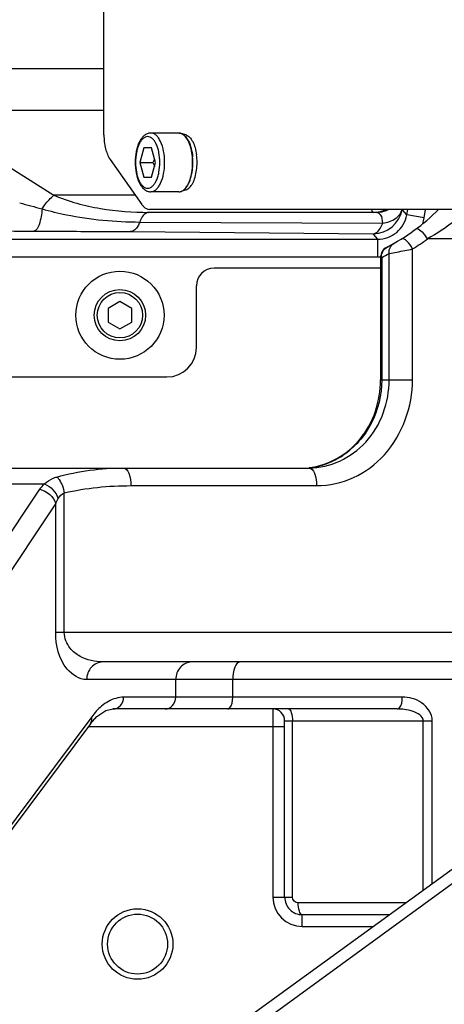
# Model space of a CAD drawing. Header units: millimetres. Extents: x 0 to 5945, y 0 to 4205.
# Tile 26 of 80: x 2896 to 2968, y 626 to 793. Entities that reach past the tile are written whole.
import ezdxf

# ---------------------------------------------------------------- set-up
doc = ezdxf.new("R2010")
doc.units = ezdxf.units.MM
doc.header["$LTSCALE"] = 326.975
for name, color, linetype in [('204104000008DXF_CONTINUOUS_LINE', 7, 'CONTINUOUS'), ('304102000082DXF_CONTINUOUS_LINE', 7, 'CONTINUOUS'), ('304103000029DXF_CONTINUOUS_LINE', 7, 'CONTINUOUS'), ('304105000173DXF_CONTINUOUS_LINE', 7, 'CONTINUOUS'), ('304105000184DXF_CONTINUOUS_LINE', 7, 'CONTINUOUS'), ('304107000039DXF_CONTINUOUS_LINE', 7, 'CONTINUOUS'), ('501023000017DXF_CONTINUOUS_LINE', 7, 'CONTINUOUS'), ('501023000078DXF_CONTINUOUS_LINE', 7, 'CONTINUOUS'), ('604006000006DXF_CONTINUOUS_LINE', 7, 'CONTINUOUS')]:
    doc.layers.add(name, color=color, linetype=linetype)

msp = doc.modelspace()

# ---------------------------------------------------------------- linework, layer by layer
at = {"layer": '204104000008DXF_CONTINUOUS_LINE', "color": 2, "linetype": 'Continuous', "const_width": 4}
msp.add_lwpolyline([(2339.611, 830.766, 1), (3485.611, 830.766, 1)], format="xyb", close=True, dxfattribs=at)
at = {"layer": '304102000082DXF_CONTINUOUS_LINE', "color": 7, "linetype": 'Continuous'}
msp.add_line((2897.771, 596.725), (2991.918, 665.127), dxfattribs=at)
at = {"layer": '304102000082DXF_CONTINUOUS_LINE', "color": 9, "linetype": 'Continuous'}
msp.add_line((2899.158, 595.107), (2993.011, 663.509), dxfattribs=at)
at = {"layer": '304103000029DXF_CONTINUOUS_LINE', "color": 9, "linetype": 'Continuous'}
for p, q in [((2986.611, 755.766), (2964.9, 755.767)), ((2962.356, 731.766), (2962.356, 754.043)), ((2957.102, 752.586), (2956.914, 752.586)), ((2957.102, 752.586), (2957.102, 731.766)), ((2958.37, 731.766), (2958.37, 753.262)), ((2956.914, 731.766), (2962.356, 731.766)), ((2893.43, 714.054), (2899.81, 714.052)), ((2914.487, 713.766), (2946.043, 713.766)), ((2867.038, 665.17), (2898.984, 713.141)), ((2903.154, 688.768), (2903.154, 712.54)), ((2869.757, 662.713), (2901.703, 710.683)), ((2901.703, 688.766), (2901.703, 710.683)), ((2903.154, 688.766), (2901.703, 688.766)), ((2990.611, 688.767), (2903.154, 688.768)), ((2990.611, 680.766), (2906.963, 680.766)), ((2922.1, 677.766), (2922.1, 680.766)), ((2931.774, 677.766), (2931.774, 680.766)), ((2960.579, 677.766), (2913.244, 677.766)), ((2938.611, 675.766), (2938.611, 643.766)), ((2907.808, 674.423), (2876.509, 632.482)), ((2940.611, 673.766), (2965.705, 673.766)), ((2941.927, 643.766), (2941.927, 673.766)), ((2964.176, 644.971), (2964.176, 673.766)), ((2965.705, 646.082), (2965.705, 673.766)), ((2907.254, 672.766), (2940.611, 672.766)), ((2938.611, 643.766), (2941.927, 643.766)), ((2961.141, 642.766), (2942.927, 642.766)), ((2943.611, 638.766), (2943.611, 640.766)), ((2943.611, 638.766), (2955.636, 638.766))]:
    msp.add_line(p, q, dxfattribs=at)
at = {"layer": '304103000029DXF_CONTINUOUS_LINE', "color": 7, "linetype": 'Continuous'}
for p, q in [((2956.914, 752.586), (2956.914, 731.766)), ((2813.129, 716.766), (2944.775, 716.766)), ((2990.611, 683.766), (2909.682, 683.766)), ((2959.733, 675.766), (2911.432, 675.766)), ((2907.601, 673.231), (2908.706, 674.48)), ((2940.611, 643.766), (2940.611, 673.766)), ((2907.601, 673.231), (2876.299, 631.286)), ((2958.388, 640.766), (2943.611, 640.766))]:
    msp.add_line(p, q, dxfattribs=at)
msp.add_lwpolyline([(2908.706, 674.48), (2910.243, 675.516), (2911.441, 675.766)], dxfattribs=at)
for radius in [6, 5.1]:
    msp.add_circle((2915.611, 635.766), radius, dxfattribs=at)
for centre, radius, start, end in [((2942.701, 784.526), 33.82, 296.9123, 315.38862), ((2938.611, 673.766), 2, 0, 90), ((2943.611, 643.766), 3, 180, 270.00013)]:
    msp.add_arc(centre, radius, start, end, dxfattribs=at)
at = {"layer": '304103000029DXF_CONTINUOUS_LINE', "color": 9, "linetype": 'Continuous'}
for centre, radius, start, end in [((2943.534, 784.545), 35.843, 301.67775, 306.59087), ((2919.493, 962.372), 212.693, 280.89492, 281.62637), ((2940.885, 784.534), 35.828, 296.91251, 299.21054), ((2918.079, 969.533), 219.992, 280.55297, 280.90384), ((2943.121, 730.051), 13.369, 301.65137, 303.42069), ((2943.488, 729.243), 12.478, 275.8674, 285.64172), ((2943.453, 729.362), 12.602, 285.6487, 288.73445), ((2943.313, 729.727), 12.992, 288.80173, 301.679), ((2943.611, 643.766), 5, 180, 270)]:
    msp.add_arc(centre, radius, start, end, dxfattribs=at)
for points, knots in [([(2971.154, 760.766), (2971.376, 760.766), (2970.203, 759.275), (2968.853, 758.312), (2966.412, 756.568), (2964.9, 755.767)], [0, 0, 0, 0, 0.0818139, 0.3675076, 1, 1, 1, 1]), ([(2964.899, 755.766), (2964.599, 756.259), (2964.134, 756.867), (2963.117, 757.562), (2962.862, 757.372)], [0, 0, 0, 0, 0.6446054, 1, 1, 1, 1]), ([(2962.356, 754.043), (2962.101, 754.547), (2961.689, 755.196), (2960.73, 755.911), (2960.461, 755.745)], [0, 0, 0, 0, 0.6416157, 1, 1, 1, 1]), ([(2944.775, 716.766), (2948.298, 716.766), (2955.794, 720.329), (2958.37, 727.99), (2958.37, 731.766)], [0, 0, 0, 0, 0.4826446, 1, 1, 1, 1]), ([(2946.043, 713.766), (2948.173, 713.766), (2952.549, 714.749), (2959.815, 720.148), (2962.356, 727.235), (2962.356, 731.766)], [0, 0, 0, 0, 0.2406295, 0.4881716, 1, 1, 1, 1]), ([(2957.102, 731.766), (2957.102, 729.23), (2955.946, 724.179), (2952.518, 720.235), (2950.484, 718.893)], [0, 0, 0, 0, 0.5099434, 1, 1, 1, 1]), ([(2913.22, 716.766), (2913.638, 716.766), (2914.418, 715.543), (2914.487, 714.484), (2914.487, 713.766)], [0, 0, 0, 0, 0.3682464, 1, 1, 1, 1]), ([(2944.775, 716.766), (2945.194, 716.766), (2945.973, 715.543), (2946.043, 714.484), (2946.043, 713.766)], [0, 0, 0, 0, 0.3682464, 1, 1, 1, 1]), ([(2899.81, 714.052), (2900.21, 714.473), (2900.916, 714.916), (2901.674, 715.173), (2901.886, 715.233)], [0, 0, 0, 0, 0.724353, 1, 1, 1, 1]), ([(2901.886, 715.234), (2902.038, 715.105), (2902.683, 714.323), (2903.006, 713.329), (2903.154, 712.54)], [0, 0, 0, 0, 0.1986533, 1, 1, 1, 1]), ([(2906.963, 680.766), (2905.708, 680.766), (2902.431, 682.93), (2901.707, 686.596), (2901.703, 688.766)], [0, 0, 0, 0, 0.3663769, 1, 1, 1, 1]), ([(2909.682, 683.766), (2908.371, 683.766), (2906.258, 684.253), (2903.852, 686.12), (2903.155, 687.829), (2903.154, 688.768)], [0, 0, 0, 0, 0.4376334, 0.6866083, 1, 1, 1, 1]), ([(2909.682, 683.766), (2908.977, 683.766), (2907.478, 683.054), (2906.963, 681.522), (2906.963, 680.766)], [0, 0, 0, 0, 0.4826444, 1, 1, 1, 1]), ([(2924.819, 683.766), (2924.114, 683.766), (2922.615, 683.054), (2922.1, 681.522), (2922.1, 680.766)], [0, 0, 0, 0, 0.4826444, 1, 1, 1, 1]), ([(2933.042, 683.766), (2932.623, 683.766), (2931.843, 682.543), (2931.774, 681.484), (2931.774, 680.766)], [0, 0, 0, 0, 0.3682464, 1, 1, 1, 1]), ([(2911.441, 675.766), (2911.909, 675.769), (2912.903, 676.246), (2913.244, 677.264), (2913.244, 677.766)], [0, 0, 0, 0, 0.4827035, 1, 1, 1, 1]), ([(2920.287, 675.766), (2920.757, 675.766), (2921.756, 676.241), (2922.1, 677.263), (2922.1, 677.766)], [0, 0, 0, 0, 0.4826444, 1, 1, 1, 1]), ([(2930.928, 675.766), (2931.048, 675.766), (2931.752, 676.215), (2931.774, 677.126), (2931.774, 677.766)], [0, 0, 0, 0, 0.1569672, 1, 1, 1, 1]), ([(2959.733, 675.766), (2959.852, 675.766), (2960.556, 676.217), (2960.579, 677.126), (2960.579, 677.766)], [0, 0, 0, 0, 0.1568967, 1, 1, 1, 1]), ([(2965.705, 673.766), (2965.705, 674.95), (2964.126, 677.238), (2961.727, 677.766), (2960.579, 677.766)], [0, 0, 0, 0, 0.5077269, 1, 1, 1, 1]), ([(2941.243, 675.766), (2941.497, 675.766), (2941.89, 674.879), (2941.927, 674.242), (2941.927, 673.766)], [0, 0, 0, 0, 0.3471981, 1, 1, 1, 1]), ([(2964.176, 673.766), (2964.176, 674.592), (2962.142, 675.642), (2960.601, 675.766), (2959.733, 675.766)], [0, 0, 0, 0, 0.4876962, 1, 1, 1, 1]), ([(2943.611, 640.766), (2943.358, 640.766), (2942.964, 641.653), (2942.927, 642.29), (2942.927, 642.766)], [0, 0, 0, 0, 0.347141, 1, 1, 1, 1])]:
    msp.add_open_spline(points, degree=3, knots=knots, dxfattribs=at)
at = {"layer": '304103000029DXF_CONTINUOUS_LINE', "color": 7, "linetype": 'Continuous'}
for points in [[(2958.009, 754.369), (2957.582, 754.152), (2957.218, 753.749), (2957.047, 753.302)], [(2957.047, 753.302), (2956.96, 753.075), (2956.914, 752.828), (2956.914, 752.586)]]:
    msp.add_open_spline(points, degree=3, dxfattribs=at)
at = {"layer": '304103000029DXF_CONTINUOUS_LINE', "color": 9, "linetype": 'Continuous'}
for points in [[(2957.167, 753.316), (2957.29, 753.748), (2957.608, 754.166), (2958.009, 754.369)], [(2958.37, 753.261), (2958.306, 753.904), (2958.643, 754.692), (2959.206, 755.007)], [(2957.102, 752.586), (2957.075, 752.828), (2957.1, 753.081), (2957.167, 753.316)], [(2901.886, 715.233), (2905.551, 716.282), (2909.407, 716.766), (2913.218, 716.766)], [(2898.984, 713.141), (2899.212, 713.482), (2899.496, 713.788), (2899.81, 714.052)], [(2899.812, 714.054), (2900.857, 713.644), (2901.751, 712.658), (2902.117, 711.596)], [(2903.154, 712.54), (2906.858, 713.388), (2910.688, 713.766), (2914.487, 713.766)], [(2898.984, 713.141), (2900.178, 712.879), (2901.387, 711.863), (2901.703, 710.683)], [(2902.117, 711.596), (2902.356, 711.998), (2902.729, 712.345), (2903.154, 712.54)], [(2901.703, 710.683), (2901.809, 711), (2901.946, 711.309), (2902.117, 711.596)], [(2910.679, 677.068), (2910.255, 676.833), (2909.856, 676.549), (2909.486, 676.237)], [(2913.244, 677.766), (2912.358, 677.766), (2911.454, 677.497), (2910.679, 677.068)], [(2909.486, 676.237), (2908.857, 675.705), (2908.301, 675.083), (2907.808, 674.423)], [(2907.601, 673.231), (2907.841, 673.555), (2907.902, 674.031), (2907.808, 674.423)], [(2942.927, 642.766), (2942.456, 642.766), (2941.927, 643.295), (2941.927, 643.766)]]:
    msp.add_open_spline(points, degree=3, dxfattribs=at)
at = {"layer": '304103000029DXF_CONTINUOUS_LINE', "color": 7, "linetype": 'Continuous'}
msp.add_open_spline([(2944.756, 716.832), (2948.029, 717.176), (2954.674, 721.032), (2956.914, 728.188), (2956.914, 731.766)], degree=3, knots=[0, 0, 0, 0, 0.4790058, 1, 1, 1, 1], dxfattribs=at)
at = {"layer": '304105000173DXF_CONTINUOUS_LINE', "color": 7, "linetype": 'Continuous'}
for p, q in [((2909.893, 773.442), (2909.893, 848.09)), ((2910.938, 769.282), (2916.344, 761.606)), ((2983.732, 760.766), (2917.646, 760.766))]:
    msp.add_line(p, q, dxfattribs=at)
for points, knots in [([(2909.893, 773.442), (2909.893, 772.65), (2910.048, 771.206), (2910.563, 769.816), (2910.938, 769.282)], [0, 0, 0, 0, 0.5482188, 1, 1, 1, 1]), ([(2916.344, 761.606), (2916.434, 761.478), (2916.759, 761.07), (2917.276, 760.766), (2917.646, 760.766)], [0, 0, 0, 0, 0.2972447, 1, 1, 1, 1])]:
    msp.add_open_spline(points, degree=3, knots=knots, dxfattribs=at)
at = {"layer": '304105000184DXF_CONTINUOUS_LINE', "color": 7, "linetype": 'Continuous'}
msp.add_circle((2912.611, 742.766), 7.5, dxfattribs=at)
at = {"layer": '304107000039DXF_CONTINUOUS_LINE', "color": 9, "linetype": 'Continuous'}
for p, q in [((2871.814, 784.756), (2909.893, 784.755)), ((2878.502, 777.684), (2901.395, 763.195)), ((2878.502, 777.684), (2909.893, 777.684)), ((2915.225, 763.195), (2901.395, 763.195)), ((2961.364, 759.832), (2960.581, 760.766)), ((2961.364, 759.832), (2961.529, 760.766)), ((2964.318, 759.312), (2964.575, 760.766)), ((2964.318, 759.312), (2961.364, 759.833)), ((2915.976, 758.625), (2957.28, 758.454)), ((2888.132, 755.702), (2956.441, 755.702)), ((2914.41, 756.984), (2955.652, 756.642)), ((2956.441, 755.702), (2955.652, 756.642)), ((2956.441, 752.702), (2956.441, 755.702)), ((2888.133, 752.702), (2956.441, 752.702))]:
    msp.add_line(p, q, dxfattribs=at)
at = {"layer": '304107000039DXF_CONTINUOUS_LINE', "color": 7, "linetype": 'Continuous'}
for p, q in [((2956.144, 760.266), (2917.541, 760.266)), ((2956.914, 750.766), (2928.611, 750.766)), ((2925.611, 737.266), (2925.611, 747.766)), ((2835.754, 732.266), (2920.611, 732.266))]:
    msp.add_line(p, q, dxfattribs=at)
at = {"layer": '304107000039DXF_CONTINUOUS_LINE', "color": 9, "linetype": 'Continuous'}
for centre, radius, start, end in [((3010.87, 1181.027), 434.701, 254.61957, 255.13888), ((2955.65, 761.644), 5.001, 270.02149, 349.97851), ((2956.448, 760.7), 7.992, 342.80187, 349.99922), ((2907.681, 2599.728), 1842.678, 269.561328, 269.698287), ((2956.441, 760.671), 7.969, 270.00087, 273.28121)]:
    msp.add_arc(centre, radius, start, end, dxfattribs=at)
at = {"layer": '304107000039DXF_CONTINUOUS_LINE', "color": 7, "linetype": 'Continuous'}
for centre, radius, start, end in [((2928.611, 747.766), 3, 90, 180), ((2920.611, 737.266), 5, 270, 360)]:
    msp.add_arc(centre, radius, start, end, dxfattribs=at)
at = {"layer": '304107000039DXF_CONTINUOUS_LINE', "color": 9, "linetype": 'Continuous'}
for points, knots in [([(2899.38, 760.867), (2899.532, 761.098), (2900.126, 761.937), (2900.817, 762.715), (2901.395, 763.195)], [0, 0, 0, 0, 0.2692239, 1, 1, 1, 1]), ([(2901.395, 763.195), (2903.914, 762.092), (2909.297, 760.693), (2914.795, 760.266), (2917.541, 760.266)], [0, 0, 0, 0, 0.5002794, 1, 1, 1, 1]), ([(2899.38, 760.867), (2899.309, 759.951), (2899.159, 758.748), (2898.444, 757.102), (2897.978, 757.075)], [0, 0, 0, 0, 0.6630605, 1, 1, 1, 1]), ([(2899.38, 760.867), (2900.742, 760.481), (2906.183, 759.173), (2911.799, 758.641), (2915.976, 758.625)], [0, 0, 0, 0, 0.2531609, 1, 1, 1, 1]), ([(2955.706, 760.266), (2955.68, 760.266), (2955.507, 760.364), (2955.49, 760.581), (2955.457, 760.735)], [0, 0, 0, 0, 0.1395855, 1, 1, 1, 1]), ([(2957.28, 758.454), (2958.062, 758.555), (2959.471, 758.947), (2960.454, 760.166), (2960.575, 760.774)], [0, 0, 0, 0, 0.560367, 1, 1, 1, 1]), ([(2917.541, 760.266), (2917.391, 760.266), (2916.604, 760.04), (2916.203, 759.217), (2915.976, 758.625)], [0, 0, 0, 0, 0.1914349, 1, 1, 1, 1]), ([(2957.28, 758.454), (2957.266, 758.938), (2957.206, 759.795), (2956.434, 760.266), (2956.144, 760.266)], [0, 0, 0, 0, 0.6252789, 1, 1, 1, 1]), ([(2915.976, 758.625), (2915.883, 758.39), (2915.574, 757.709), (2914.931, 757.003), (2914.41, 756.984)], [0, 0, 0, 0, 0.3265367, 1, 1, 1, 1]), ([(2955.652, 756.642), (2955.811, 756.648), (2956.643, 756.927), (2957.048, 757.813), (2957.28, 758.454)], [0, 0, 0, 0, 0.1893699, 1, 1, 1, 1]), ([(2897.978, 757.075), (2899.365, 757.068), (2904.842, 757.043), (2910.32, 757.018), (2914.41, 756.984)], [0, 0, 0, 0, 0.2532547, 1, 1, 1, 1])]:
    msp.add_open_spline(points, degree=3, knots=knots, dxfattribs=at)
for points in [[(2955.706, 760.266), (2956.414, 760.266), (2957.138, 760.424), (2957.782, 760.718)], [(2956.144, 760.266), (2956.852, 760.266), (2957.576, 760.424), (2958.22, 760.718)], [(2959.651, 756.868), (2960.526, 757.601), (2961.166, 758.708), (2961.364, 759.832)], [(2956.441, 755.702), (2957.58, 755.702), (2958.778, 756.137), (2959.651, 756.868)]]:
    msp.add_open_spline(points, degree=3, dxfattribs=at)
at = {"layer": '501023000017DXF_CONTINUOUS_LINE', "color": 7, "linetype": 'Continuous'}
for p, q in [((2912.611, 745.076), (2910.611, 743.921)), ((2910.611, 743.921), (2910.611, 741.612)), ((2914.611, 743.921), (2912.611, 745.076)), ((2914.611, 741.612), (2914.611, 743.921)), ((2910.611, 741.612), (2912.611, 740.457)), ((2912.611, 740.457), (2914.611, 741.612))]:
    msp.add_line(p, q, dxfattribs=at)
msp.add_circle((2912.611, 742.766), 4.36, dxfattribs=at)
at = {"layer": '501023000017DXF_CONTINUOUS_LINE', "color": 9, "linetype": 'Continuous'}
msp.add_circle((2912.611, 742.766), 3.86, dxfattribs=at)
at = {"layer": '501023000078DXF_CONTINUOUS_LINE', "color": 7, "linetype": 'Continuous'}
for p, q in [((2922.625, 773.766), (2917.857, 773.766)), ((2916.65, 771.266), (2915.972, 768.766)), ((2918.005, 771.266), (2916.65, 771.266)), ((2918.682, 768.766), (2918.005, 771.266)), ((2915.972, 768.766), (2916.65, 766.266)), ((2915.972, 768.766), (2918.209, 768.766)), ((2918.005, 766.266), (2918.682, 768.766)), ((2916.65, 766.266), (2918.005, 766.266)), ((2922.625, 763.766), (2917.857, 763.766))]:
    msp.add_line(p, q, dxfattribs=at)
for centre, radius, start, end in [((2922.625, 772.662), 1.105, 86.74257, 89.99874), ((2914.869, 768.801), 10.102, 4.03119, 7.35765), ((2914.409, 768.768), 10.564, 359.9923, 4.03761), ((2914.869, 768.731), 10.102, 352.64235, 355.96881), ((2914.409, 768.765), 10.564, 355.96239, 0.0077), ((2922.625, 764.871), 1.105, 270.00126, 273.25743)]:
    msp.add_arc(centre, radius, start, end, dxfattribs=at)
for points, knots in [([(2917.857, 773.766), (2917.652, 773.766), (2917.233, 773.681), (2916.685, 773.334), (2916.229, 772.826), (2915.712, 771.937), (2915.298, 770.563), (2915.191, 769.386), (2915.191, 768.766)], [0, 0, 0, 0, 0.0997601, 0.201853, 0.3102732, 0.4288005, 0.698975, 1, 1, 1, 1]), ([(2923.013, 773.697), (2922.986, 773.707), (2922.881, 773.741), (2922.77, 773.76), (2922.688, 773.765)], [0, 0, 0, 0, 0.2550774, 1, 1, 1, 1]), ([(2924.888, 770.095), (2924.831, 770.533), (2924.67, 771.351), (2924.263, 772.435), (2923.733, 773.252), (2923.253, 773.612), (2923.013, 773.697)], [0, 0, 0, 0, 0.3138324, 0.5904826, 0.8187373, 1, 1, 1, 1]), ([(2918.517, 769.378), (2918.495, 769.326), (2918.4, 769.118), (2918.293, 768.916), (2918.209, 768.766)], [0, 0, 0, 0, 0.2476704, 1, 1, 1, 1]), ([(2915.191, 768.766), (2915.191, 768.147), (2915.298, 766.97), (2915.712, 765.596), (2916.229, 764.707), (2916.685, 764.198), (2917.233, 763.852), (2917.652, 763.766), (2917.857, 763.766)], [0, 0, 0, 0, 0.3010279, 0.5712029, 0.6897293, 0.7981483, 0.9002387, 1, 1, 1, 1]), ([(2918.209, 768.766), (2918.293, 768.617), (2918.4, 768.414), (2918.495, 768.207), (2918.517, 768.155)], [0, 0, 0, 0, 0.7523296, 1, 1, 1, 1]), ([(2923.013, 763.835), (2923.253, 763.921), (2923.733, 764.28), (2924.263, 765.098), (2924.67, 766.182), (2924.831, 767), (2924.888, 767.438)], [0, 0, 0, 0, 0.1812627, 0.4095174, 0.6861676, 1, 1, 1, 1]), ([(2922.688, 763.768), (2922.77, 763.773), (2922.881, 763.792), (2922.986, 763.826), (2923.013, 763.835)], [0, 0, 0, 0, 0.7449226, 1, 1, 1, 1])]:
    msp.add_open_spline(points, degree=3, knots=knots, dxfattribs=at)
at = {"layer": '501023000078DXF_CONTINUOUS_LINE', "color": 9, "linetype": 'Continuous'}
for points, knots in [([(2919.393, 768.766), (2919.393, 769.33), (2919.321, 770.159), (2919.066, 771.193), (2918.815, 771.859), (2918.508, 772.411), (2918.153, 772.83), (2917.757, 773.101), (2917.327, 773.197), (2916.897, 773.101), (2916.501, 772.83), (2916.147, 772.411), (2915.84, 771.859), (2915.588, 771.193), (2915.334, 770.159), (2915.262, 769.33), (2915.262, 768.766)], [0, 0, 0, 0, 0.1615354, 0.2364466, 0.3046958, 0.3649091, 0.4165994, 0.4606677, 0.5, 0.5393324, 0.5834007, 0.635091, 0.6953043, 0.7635536, 0.8384648, 1, 1, 1, 1]), ([(2920.204, 768.766), (2920.204, 769.407), (2920.098, 770.616), (2919.691, 772.02), (2919.199, 772.908), (2918.796, 773.384), (2918.346, 773.692), (2918.013, 773.766), (2917.857, 773.766)], [0, 0, 0, 0, 0.3232422, 0.6091843, 0.7296748, 0.8331103, 0.9212936, 1, 1, 1, 1]), ([(2915.262, 768.766), (2915.262, 768.203), (2915.334, 767.374), (2915.588, 766.34), (2915.84, 765.674), (2916.147, 765.122), (2916.501, 764.703), (2916.897, 764.432), (2917.327, 764.335), (2917.757, 764.432), (2918.153, 764.703), (2918.508, 765.122), (2918.815, 765.674), (2919.066, 766.34), (2919.321, 767.374), (2919.393, 768.203), (2919.393, 768.766)], [0, 0, 0, 0, 0.1615354, 0.2364466, 0.3046958, 0.3649091, 0.4165994, 0.4606677, 0.5, 0.5393324, 0.5834007, 0.635091, 0.6953043, 0.7635536, 0.8384648, 1, 1, 1, 1]), ([(2917.857, 763.766), (2918.013, 763.766), (2918.346, 763.841), (2918.796, 764.149), (2919.199, 764.625), (2919.691, 765.512), (2920.098, 766.917), (2920.204, 768.126), (2920.204, 768.766)], [0, 0, 0, 0, 0.0787065, 0.1668898, 0.2703254, 0.3908159, 0.6767581, 1, 1, 1, 1])]:
    msp.add_open_spline(points, degree=3, knots=knots, dxfattribs=at)
at = {"layer": '604006000006DXF_CONTINUOUS_LINE', "color": 7, "linetype": 'Continuous'}
for p, q in [((2923.848, 773.433), (2923.019, 773.707)), ((2923.848, 764.099), (2923.019, 763.825))]:
    msp.add_line(p, q, dxfattribs=at)
for centre, radius, start, end in [((2922.659, 772.663), 1.103, 88.53722, 91.79767), ((2914.785, 768.791), 10.221, 4.86957, 5.27247), ((2914.51, 768.77), 10.497, 359.97993, 4.85906), ((2916.014, 768.78), 9.711, 0.04694, 7.56936), ((2914.785, 768.741), 10.221, 354.72753, 355.13043), ((2914.51, 768.763), 10.497, 355.14094, 0.02007), ((2916.014, 768.753), 9.711, 352.43064, 359.95306), ((2915.678, 768.766), 10.048, 359.87912, 0.12088), ((2922.659, 764.869), 1.103, 268.20233, 271.46278)]:
    msp.add_arc(centre, radius, start, end, dxfattribs=at)
for points, knots in [([(2922.688, 773.766), (2922.715, 773.765), (2922.828, 773.758), (2922.939, 773.734), (2923.019, 773.707)], [0, 0, 0, 0, 0.2470896, 1, 1, 1, 1]), ([(2923.019, 773.707), (2923.28, 773.621), (2923.649, 773.343), (2924.031, 772.848), (2924.414, 772.164), (2924.77, 771.117), (2924.918, 770.213), (2924.963, 769.731)], [0, 0, 0, 0, 0.1781139, 0.2858053, 0.4068569, 0.6853209, 1, 1, 1, 1]), ([(2923.848, 773.433), (2924.075, 773.358), (2924.4, 773.125), (2924.744, 772.706), (2925.092, 772.131), (2925.429, 771.243), (2925.585, 770.472), (2925.64, 770.059)], [0, 0, 0, 0, 0.1806087, 0.2883385, 0.4087875, 0.6853901, 1, 1, 1, 1]), ([(2923.019, 763.825), (2923.28, 763.911), (2923.649, 764.19), (2924.031, 764.685), (2924.414, 765.368), (2924.77, 766.416), (2924.918, 767.32), (2924.963, 767.802)], [0, 0, 0, 0, 0.1781139, 0.2858053, 0.4068569, 0.6853209, 1, 1, 1, 1]), ([(2923.848, 764.099), (2924.075, 764.174), (2924.4, 764.408), (2924.744, 764.826), (2925.092, 765.401), (2925.429, 766.289), (2925.585, 767.06), (2925.64, 767.474)], [0, 0, 0, 0, 0.1806087, 0.2883385, 0.4087875, 0.6853901, 1, 1, 1, 1]), ([(2922.688, 763.767), (2922.715, 763.767), (2922.828, 763.774), (2922.939, 763.799), (2923.019, 763.825)], [0, 0, 0, 0, 0.2470896, 1, 1, 1, 1])]:
    msp.add_open_spline(points, degree=3, knots=knots, dxfattribs=at)

doc.saveas('drawing.dxf')
